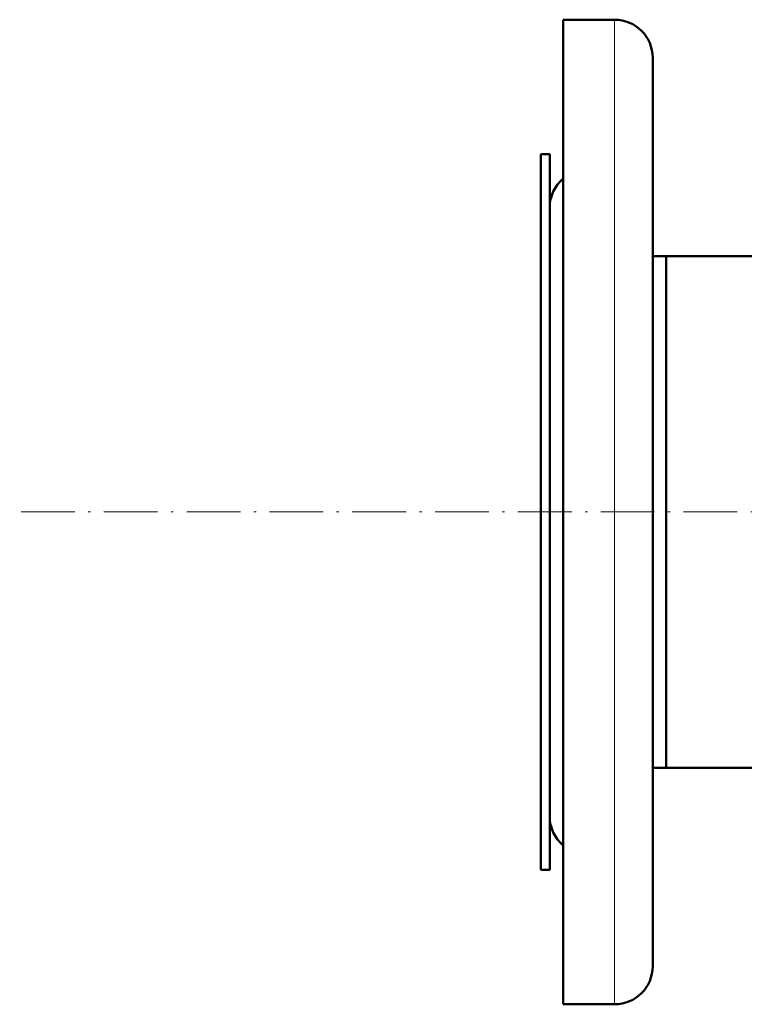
# Model space of a CAD drawing. Extents: x -2073 to 2460, y -1789 to 708.
# Tile 2 of 93: x -720 to -558, y -970 to -750. Entities that reach past the tile are written whole.
import ezdxf

# ---------------------------------------------------------------- set-up
doc = ezdxf.new("R2010")
doc.units = 0
doc.linetypes.add('DASHDOT', pattern=[18.5, 12, -3, 0.5, -3])

msp = doc.modelspace()

# ---------------------------------------------------------------- linework, layer by layer
at = {"color": 7, "lineweight": 50}
for p, q in [((-598.43, -749.82), (-598.43, -859.85)), ((-586.93, -749.82), (-598.43, -749.82)), ((-578.43, -758.32), (-578.43, -859.85)), ((-603.43, -779.85), (-603.43, -930.06)), ((-601.43, -779.85), (-603.43, -779.85)), ((-601.43, -779.85), (-601.43, -930.06)), ((-601.43, -791.82), (-601.43, -859.85)), ((-575.43, -802.7), (-578.43, -802.7)), ((-575.43, -802.7), (-575.43, -910.01)), ((-575.43, -802.7), (-575.43, -917)), ((-575.43, -802.7), (-231.53, -802.7)), ((-601.43, -859.85), (-601.43, -927.89)), ((-598.43, -859.85), (-598.43, -969.89)), ((-578.43, -859.85), (-578.43, -961.39)), ((-575.43, -910.01), (-575.43, -917)), ((-575.43, -917), (-578.43, -917)), ((-575.43, -917), (-389.08, -917)), ((-603.43, -930.06), (-603.43, -939.85)), ((-601.43, -930.06), (-601.43, -939.85)), ((-601.43, -939.85), (-603.43, -939.85)), ((-586.93, -969.89), (-598.43, -969.89))]:
    msp.add_line(p, q, dxfattribs=at)
at = {"color": 7, "lineweight": 18}
for p, q in [((-586.93, -749.82), (-586.93, -859.85)), ((-586.93, -859.85), (-586.93, -969.89))]:
    msp.add_line(p, q, dxfattribs=at)
at = {"color": 7, "linetype": 'DASHDOT', "lineweight": 18}
msp.add_line((1012.97, -859.85), (-719.83, -859.85), dxfattribs=at)
at = {"color": 7, "lineweight": 50}
for centre, start, end in [((-586.93, -758.32), 360, 90), ((-592.93, -791.82), 130.3202, 180), ((-592.93, -927.89), 180, 229.6798), ((-586.93, -961.39), 270, 360)]:
    msp.add_arc(centre, 8.5, start, end, dxfattribs=at)

doc.saveas('drawing.dxf')
